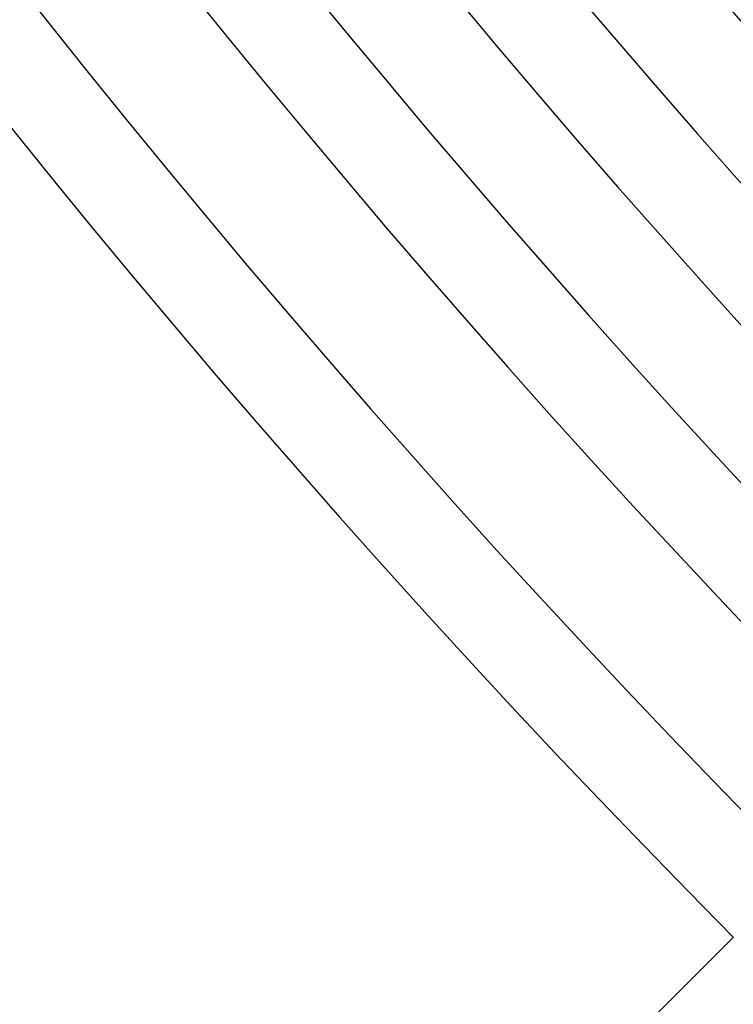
# Model space of a CAD drawing. Header units: millimetres. Extents: x -485 to 485, y -485 to 485.
# Tile 4 of 110: x -343 to -313, y -313 to -271. Entities that reach past the tile are written whole.
import ezdxf

# ---------------------------------------------------------------- set-up
doc = ezdxf.new("R2010")
doc.units = ezdxf.units.MM
doc.layers.add('THICK', color=7, linetype='Continuous')

msp = doc.modelspace()

# ---------------------------------------------------------------- linework, layer by layer
at = {"layer": 'THICK'}
msp.add_line((-338.704, -335.876), (-312.536, -309.708), dxfattribs=at)
for radius, start, end in [(426.5, 180.16883, 224.83112), (418, 180.18751, 224.8125), (409.5, 180.20493, 224.79508), (401, 180.22131, 224.77869), (392.5, 180.23696, 224.76305), (440, 180.26045, 224.73956), (436, 180.242, 224.75801), (430.5, 180.26618, 224.73383), (422, 180.27156, 224.72845), (413.5, 180.27712, 224.72289), (405, 180.28296, 224.71704), (396.5, 180.28904, 224.71097), (388, 180.29534, 224.70467)]:
    msp.add_arc((0, 0), radius, start, end, dxfattribs=at)

doc.saveas('drawing.dxf')
